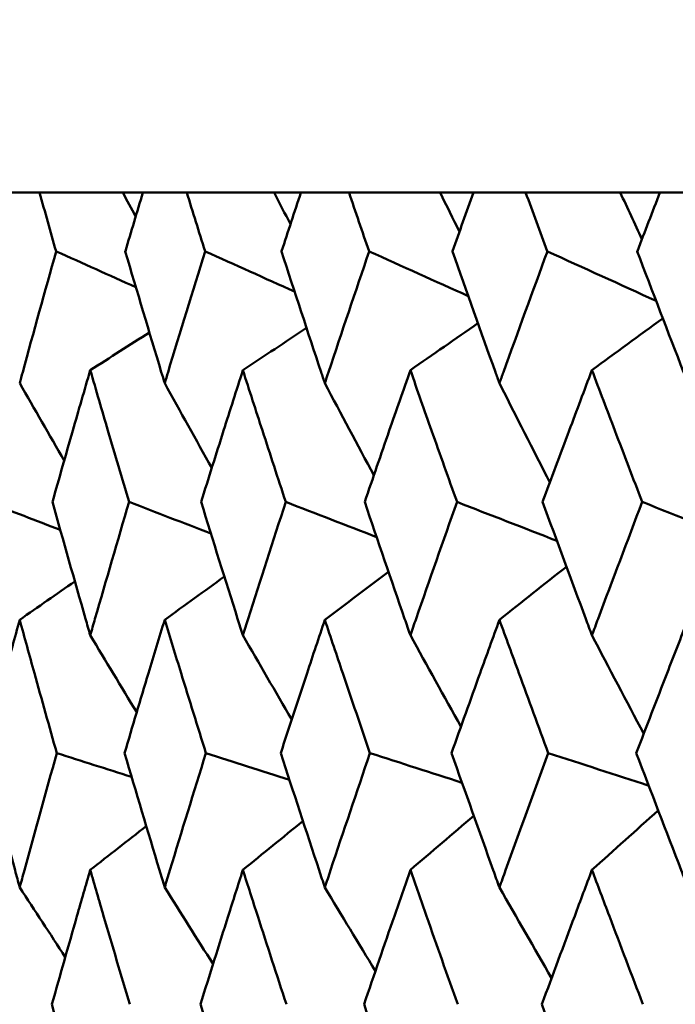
# Model space of a CAD drawing. Header units: millimetres. Extents: x 622 to 2742, y 42 to 2031.
# Tile 28 of 85: x 980.3 to 983.19, y 125.88 to 130.22. Entities that reach past the tile are written whole.
import ezdxf

# ---------------------------------------------------------------- set-up
doc = ezdxf.new("R2010")
doc.units = ezdxf.units.MM
doc.header["$LTSCALE"] = 10
doc.layers.add('Widoczne (ISO)', color=7, linetype='Continuous', lineweight=50)

msp = doc.modelspace()

# ---------------------------------------------------------------- linework, layer by layer
at = {"layer": 'Widoczne (ISO)'}
for p, q in [((980.3857, 129.4535), (980.212, 129.4535)), ((980.3857, 129.4535), (980.7528, 129.4535)), ((980.7528, 129.4535), (980.8418, 129.4535)), ((981.035, 129.4535), (980.8418, 129.4535)), ((981.035, 129.4535), (981.4204, 129.4535)), ((981.4204, 129.4535), (981.5386, 129.4535)), ((981.7506, 129.4535), (981.5386, 129.4535)), ((981.7506, 129.4535), (982.1528, 129.4535)), ((982.1528, 129.4535), (982.2997, 129.4535)), ((982.5296, 129.4535), (982.2997, 129.4535)), ((982.5296, 129.4535), (982.947, 129.4535)), ((982.947, 129.4535), (983.122, 129.4535)), ((983.3689, 129.4535), (983.122, 129.4535))]:
    msp.add_line(p, q, dxfattribs=at)
msp.add_circle((997.8243, 92.4211), 50, dxfattribs=at)
for points, knots in [([(980.4589, 129.1942), (980.4588, 129.1948), (980.4586, 129.1953), (980.4341, 129.2817), (980.4098, 129.3676), (980.3857, 129.4535)], [0.02951568, 0.02951568, 0.02951568, 0.02951568, 0.02969929, 0.02969929, 0.05939589, 0.05939589, 0.05939589, 0.05939589]), ([(980.8418, 129.4535), (980.8158, 129.3676), (980.7899, 129.2817), (980.7641, 129.1953), (980.7639, 129.1948), (980.7638, 129.1942)], [0, 0, 0, 0, 0.02969567, 0.02969567, 0.02988021, 0.02988021, 0.02988021, 0.02988021]), ([(981.1162, 129.1942), (981.116, 129.1948), (981.1158, 129.1953), (981.0886, 129.2817), (981.0618, 129.3676), (981.035, 129.4535)], [0.02951568, 0.02951568, 0.02951568, 0.02951568, 0.02969929, 0.02969929, 0.05939589, 0.05939589, 0.05939589, 0.05939589]), ([(981.5386, 129.4535), (981.51, 129.3676), (981.4816, 129.2817), (981.4532, 129.1953), (981.453, 129.1948), (981.4528, 129.1942)], [0, 0, 0, 0, 0.02969567, 0.02969567, 0.02988021, 0.02988021, 0.02988021, 0.02988021]), ([(981.8394, 129.1942), (981.8392, 129.1948), (981.839, 129.1953), (981.8093, 129.2817), (981.7799, 129.3676), (981.7506, 129.4535)], [0.02951568, 0.02951568, 0.02951568, 0.02951568, 0.02969929, 0.02969929, 0.05939589, 0.05939589, 0.05939589, 0.05939589]), ([(982.2997, 129.4535), (982.2686, 129.3676), (982.2378, 129.2817), (982.2068, 129.1953), (982.2067, 129.1948), (982.2065, 129.1942)], [0, 0, 0, 0, 0.02969567, 0.02969567, 0.02988021, 0.02988021, 0.02988021, 0.02988021]), ([(982.6257, 129.1942), (982.6255, 129.1948), (982.6253, 129.1953), (982.5931, 129.2817), (982.5613, 129.3676), (982.5296, 129.4535)], [0.02951568, 0.02951568, 0.02951568, 0.02951568, 0.02969929, 0.02969929, 0.05939589, 0.05939589, 0.05939589, 0.05939589]), ([(983.122, 129.4535), (983.0887, 129.3676), (983.0554, 129.2817), (983.0222, 129.1953), (983.0219, 129.1948), (983.0217, 129.1942)], [0, 0, 0, 0, 0.02969567, 0.02969567, 0.02988021, 0.02988021, 0.02988021, 0.02988021]), ([(980.2981, 128.6132), (980.3025, 128.6294), (980.307, 128.6457), (980.3599, 128.8394), (980.4091, 129.0168), (980.4589, 129.1942)], [0.0853813, 0.0853813, 0.0853813, 0.0853813, 0.09097809, 0.09097809, 0.15214536, 0.15214536, 0.15214536, 0.15214536]), ([(980.7638, 129.1942), (980.8162, 129.0169), (980.8692, 128.8396), (980.9278, 128.6459), (980.9327, 128.6295), (980.9377, 128.6132)], [0.0297954, 0.0297954, 0.0297954, 0.0297954, 0.09092493, 0.09092493, 0.09655955, 0.09655955, 0.09655955, 0.09655955]), ([(980.9377, 128.6132), (980.9426, 128.6294), (980.9475, 128.6457), (981.0064, 128.8394), (981.061, 129.0168), (981.1162, 129.1942)], [0.0853813, 0.0853813, 0.0853813, 0.0853813, 0.09097809, 0.09097809, 0.15214536, 0.15214536, 0.15214536, 0.15214536]), ([(981.4528, 129.1942), (981.5105, 129.0169), (981.5688, 128.8396), (981.633, 128.6459), (981.6385, 128.6295), (981.6439, 128.6132)], [0.0297954, 0.0297954, 0.0297954, 0.0297954, 0.09092493, 0.09092493, 0.09655955, 0.09655955, 0.09655955, 0.09655955]), ([(981.6439, 128.6132), (981.6493, 128.6294), (981.6547, 128.6457), (981.7193, 128.8394), (981.779, 129.0168), (981.8394, 129.1942)], [0.0853813, 0.0853813, 0.0853813, 0.0853813, 0.09097809, 0.09097809, 0.15214536, 0.15214536, 0.15214536, 0.15214536]), ([(982.2065, 129.1942), (982.2692, 129.0169), (982.3325, 128.8396), (982.4022, 128.6459), (982.4081, 128.6295), (982.414, 128.6132)], [0.0297954, 0.0297954, 0.0297954, 0.0297954, 0.09092493, 0.09092493, 0.09655955, 0.09655955, 0.09655955, 0.09655955]), ([(982.414, 128.6132), (982.4198, 128.6294), (982.4257, 128.6457), (982.4957, 128.8394), (982.5604, 129.0168), (982.6257, 129.1942)], [0.0853813, 0.0853813, 0.0853813, 0.0853813, 0.09097809, 0.09097809, 0.15214536, 0.15214536, 0.15214536, 0.15214536]), ([(983.0217, 129.1942), (983.0893, 129.0169), (983.1573, 128.8396), (983.2322, 128.6459), (983.2385, 128.6295), (983.2449, 128.6132)], [0.0297954, 0.0297954, 0.0297954, 0.0297954, 0.09092493, 0.09092493, 0.09655955, 0.09655955, 0.09655955, 0.09655955]), ([(980.6094, 128.6709), (980.5835, 128.582), (980.5578, 128.4931), (980.5022, 128.2993), (980.4723, 128.1945), (980.4427, 128.0896)], [0.03078053, 0.03078053, 0.03078053, 0.03078053, 0.06149921, 0.06149921, 0.09773041, 0.09773041, 0.09773041, 0.09773041]), ([(980.7808, 128.0896), (980.7495, 128.1944), (980.7184, 128.2993), (980.6613, 128.4931), (980.6353, 128.582), (980.6094, 128.6709)], [0.02528165, 0.02528165, 0.02528165, 0.02528165, 0.06150593, 0.06150593, 0.09223152, 0.09223152, 0.09223152, 0.09223152]), ([(981.2826, 128.6709), (981.2541, 128.582), (981.2257, 128.4931), (981.1641, 128.2993), (981.1311, 128.1945), (981.0982, 128.0896)], [0.03078053, 0.03078053, 0.03078053, 0.03078053, 0.06149921, 0.06149921, 0.09773041, 0.09773041, 0.09773041, 0.09773041]), ([(981.4716, 128.0896), (981.4371, 128.1944), (981.4029, 128.2993), (981.3399, 128.4931), (981.3112, 128.582), (981.2826, 128.6709)], [0.02528165, 0.02528165, 0.02528165, 0.02528165, 0.06150593, 0.06150593, 0.09223152, 0.09223152, 0.09223152, 0.09223152]), ([(982.0212, 128.6709), (981.99, 128.582), (981.959, 128.4931), (981.8918, 128.2993), (981.8557, 128.1945), (981.8198, 128.0896)], [0.03078053, 0.03078053, 0.03078053, 0.03078053, 0.06149921, 0.06149921, 0.09773041, 0.09773041, 0.09773041, 0.09773041]), ([(982.2269, 128.0896), (982.1894, 128.1944), (982.1521, 128.2993), (982.0836, 128.4931), (982.0523, 128.582), (982.0212, 128.6709)], [0.02528165, 0.02528165, 0.02528165, 0.02528165, 0.06150593, 0.06150593, 0.09223152, 0.09223152, 0.09223152, 0.09223152]), ([(982.822, 128.6709), (982.7884, 128.582), (982.755, 128.4931), (982.6824, 128.2993), (982.6433, 128.1945), (982.6045, 128.0896)], [0.03078053, 0.03078053, 0.03078053, 0.03078053, 0.06149921, 0.06149921, 0.09773041, 0.09773041, 0.09773041, 0.09773041]), ([(983.0437, 128.0896), (983.0034, 128.1944), (982.9633, 128.2993), (982.8894, 128.4931), (982.8557, 128.582), (982.822, 128.6709)], [0.02528165, 0.02528165, 0.02528165, 0.02528165, 0.06150593, 0.06150593, 0.09223152, 0.09223152, 0.09223152, 0.09223152]), ([(980.4427, 128.0896), (980.4907, 127.9181), (980.5393, 127.7465), (980.5955, 127.5507), (980.6024, 127.5265), (980.6094, 127.5022)], [0.02983351, 0.02983351, 0.02983351, 0.02983351, 0.0889495, 0.0889495, 0.09731113, 0.09731113, 0.09731113, 0.09731113]), ([(980.6094, 127.5022), (980.6164, 127.5264), (980.6233, 127.5505), (980.6799, 127.7463), (980.7301, 127.918), (980.7808, 128.0896)], [0.0806421, 0.0806421, 0.0806421, 0.0806421, 0.08897282, 0.08897282, 0.14811965, 0.14811965, 0.14811965, 0.14811965]), ([(981.0982, 128.0896), (981.1514, 127.9181), (981.2052, 127.7465), (981.2672, 127.5507), (981.2749, 127.5265), (981.2826, 127.5022)], [0.02983351, 0.02983351, 0.02983351, 0.02983351, 0.0889495, 0.0889495, 0.09731113, 0.09731113, 0.09731113, 0.09731113]), ([(981.2826, 127.5022), (981.2903, 127.5264), (981.298, 127.5505), (981.3604, 127.7463), (981.4157, 127.918), (981.4716, 128.0896)], [0.0806421, 0.0806421, 0.0806421, 0.0806421, 0.08897282, 0.08897282, 0.14811965, 0.14811965, 0.14811965, 0.14811965]), ([(981.8198, 128.0896), (981.8779, 127.9181), (981.9367, 127.7465), (982.0043, 127.5507), (982.0127, 127.5265), (982.0212, 127.5022)], [0.02983351, 0.02983351, 0.02983351, 0.02983351, 0.0889495, 0.0889495, 0.09731113, 0.09731113, 0.09731113, 0.09731113]), ([(982.0212, 127.5022), (982.0295, 127.5264), (982.0379, 127.5505), (982.1059, 127.7463), (982.1661, 127.918), (982.2269, 128.0896)], [0.0806421, 0.0806421, 0.0806421, 0.0806421, 0.08897282, 0.08897282, 0.14811965, 0.14811965, 0.14811965, 0.14811965]), ([(982.6045, 128.0896), (982.6674, 127.9181), (982.7309, 127.7465), (982.8039, 127.5507), (982.813, 127.5265), (982.822, 127.5022)], [0.02983351, 0.02983351, 0.02983351, 0.02983351, 0.0889495, 0.0889495, 0.09731113, 0.09731113, 0.09731113, 0.09731113]), ([(982.822, 127.5022), (982.8311, 127.5264), (982.8401, 127.5505), (982.9135, 127.7463), (982.9783, 127.918), (983.0437, 128.0896)], [0.0806421, 0.0806421, 0.0806421, 0.0806421, 0.08897282, 0.08897282, 0.14811965, 0.14811965, 0.14811965, 0.14811965]), ([(980.2981, 127.5705), (980.2766, 127.4921), (980.2551, 127.4136), (980.202, 127.2178), (980.1705, 127.1004), (980.1393, 126.9831)], [0.03448054, 0.03448054, 0.03448054, 0.03448054, 0.06157222, 0.06157222, 0.10209717, 0.10209717, 0.10209717, 0.10209717]), ([(980.4619, 126.9831), (980.4287, 127.1004), (980.3958, 127.2178), (980.3414, 127.4136), (980.3197, 127.4921), (980.2981, 127.5705)], [0.02104899, 0.02104899, 0.02104899, 0.02104899, 0.0615671, 0.0615671, 0.08866561, 0.08866561, 0.08866561, 0.08866561]), ([(980.9377, 127.5705), (980.9137, 127.4921), (980.8899, 127.4136), (980.8307, 127.2178), (980.7955, 127.1004), (980.7607, 126.9831)], [0.03448054, 0.03448054, 0.03448054, 0.03448054, 0.06157222, 0.06157222, 0.10209717, 0.10209717, 0.10209717, 0.10209717]), ([(981.1195, 126.9831), (981.0827, 127.1004), (981.0462, 127.2178), (980.9858, 127.4136), (980.9617, 127.4921), (980.9377, 127.5705)], [0.02104899, 0.02104899, 0.02104899, 0.02104899, 0.0615671, 0.0615671, 0.08866561, 0.08866561, 0.08866561, 0.08866561]), ([(981.6439, 127.5705), (981.6176, 127.4921), (981.5914, 127.4136), (981.5264, 127.2178), (981.4878, 127.1004), (981.4494, 126.9831)], [0.03448054, 0.03448054, 0.03448054, 0.03448054, 0.06157222, 0.06157222, 0.10209717, 0.10209717, 0.10209717, 0.10209717]), ([(981.843, 126.9831), (981.8028, 127.1004), (981.7629, 127.2178), (981.6966, 127.4136), (981.6702, 127.4921), (981.6439, 127.5705)], [0.02104899, 0.02104899, 0.02104899, 0.02104899, 0.0615671, 0.0615671, 0.08866561, 0.08866561, 0.08866561, 0.08866561]), ([(982.414, 127.5705), (982.3855, 127.4921), (982.3571, 127.4136), (982.2865, 127.2178), (982.2445, 127.1004), (982.2027, 126.9831)], [0.03448054, 0.03448054, 0.03448054, 0.03448054, 0.06157222, 0.06157222, 0.10209717, 0.10209717, 0.10209717, 0.10209717]), ([(982.6296, 126.9831), (982.5861, 127.1004), (982.5429, 127.2178), (982.4711, 127.4136), (982.4425, 127.4921), (982.414, 127.5705)], [0.02104899, 0.02104899, 0.02104899, 0.02104899, 0.0615671, 0.0615671, 0.08866561, 0.08866561, 0.08866561, 0.08866561]), ([(983.2449, 127.5705), (983.2143, 127.4921), (983.1837, 127.4136), (983.1079, 127.2178), (983.0627, 127.1004), (983.0177, 126.9831)], [0.03448054, 0.03448054, 0.03448054, 0.03448054, 0.06157222, 0.06157222, 0.10209717, 0.10209717, 0.10209717, 0.10209717]), ([(980.1393, 126.9831), (980.1847, 126.8109), (980.2308, 126.6387), (980.2844, 126.4412), (980.2912, 126.416), (980.2981, 126.3908)], [0.02530969, 0.02530969, 0.02530969, 0.02530969, 0.08465152, 0.08465152, 0.09334823, 0.09334823, 0.09334823, 0.09334823]), ([(980.2981, 126.3908), (980.305, 126.4159), (980.3118, 126.4411), (980.3658, 126.6385), (980.4135, 126.8108), (980.4619, 126.9831)], [0.07597559, 0.07597559, 0.07597559, 0.07597559, 0.08464777, 0.08464777, 0.14401425, 0.14401425, 0.14401425, 0.14401425]), ([(980.7607, 126.9831), (980.8114, 126.8109), (980.8628, 126.6387), (980.9224, 126.4412), (980.9301, 126.416), (980.9377, 126.3908)], [0.02530969, 0.02530969, 0.02530969, 0.02530969, 0.08465152, 0.08465152, 0.09334823, 0.09334823, 0.09334823, 0.09334823]), ([(980.9377, 126.3908), (980.9453, 126.4159), (980.953, 126.4411), (981.013, 126.6385), (981.0659, 126.8108), (981.1195, 126.9831)], [0.07597559, 0.07597559, 0.07597559, 0.07597559, 0.08464777, 0.08464777, 0.14401425, 0.14401425, 0.14401425, 0.14401425]), ([(981.4494, 126.9831), (981.5053, 126.8109), (981.5617, 126.6387), (981.6272, 126.4412), (981.6355, 126.416), (981.6439, 126.3908)], [0.02530969, 0.02530969, 0.02530969, 0.02530969, 0.08465152, 0.08465152, 0.09334823, 0.09334823, 0.09334823, 0.09334823]), ([(981.6439, 126.3908), (981.6523, 126.4159), (981.6607, 126.4411), (981.7265, 126.6385), (981.7844, 126.8108), (981.843, 126.9831)], [0.07597559, 0.07597559, 0.07597559, 0.07597559, 0.08464777, 0.08464777, 0.14401425, 0.14401425, 0.14401425, 0.14401425]), ([(982.2027, 126.9831), (982.2635, 126.8109), (982.3248, 126.6387), (982.3958, 126.4412), (982.4049, 126.416), (982.414, 126.3908)], [0.02530969, 0.02530969, 0.02530969, 0.02530969, 0.08465152, 0.08465152, 0.09334823, 0.09334823, 0.09334823, 0.09334823]), ([(982.414, 126.3908), (982.4231, 126.4159), (982.4321, 126.4411), (982.5035, 126.6385), (982.5663, 126.8108), (982.6296, 126.9831)], [0.07597559, 0.07597559, 0.07597559, 0.07597559, 0.08464777, 0.08464777, 0.14401425, 0.14401425, 0.14401425, 0.14401425]), ([(983.0177, 126.9831), (983.0832, 126.8109), (983.1491, 126.6387), (983.2254, 126.4412), (983.2351, 126.416), (983.2449, 126.3908)], [0.02530969, 0.02530969, 0.02530969, 0.02530969, 0.08465152, 0.08465152, 0.09334823, 0.09334823, 0.09334823, 0.09334823]), ([(980.6094, 126.4678), (980.5898, 126.4001), (980.5703, 126.3325), (980.5137, 126.1351), (980.4768, 126.0053), (980.4403, 125.8756)], [0.03825175, 0.03825175, 0.03825175, 0.03825175, 0.06160817, 0.06160817, 0.10638617, 0.10638617, 0.10638617, 0.10638617]), ([(980.7834, 125.8756), (980.7448, 126.0053), (980.7065, 126.135), (980.6487, 126.3324), (980.629, 126.4001), (980.6094, 126.4678)], [0.01681985, 0.01681985, 0.01681985, 0.01681985, 0.06159108, 0.06159108, 0.08495433, 0.08495433, 0.08495433, 0.08495433]), ([(981.2826, 126.4678), (981.261, 126.4001), (981.2394, 126.3325), (981.1768, 126.1351), (981.136, 126.0053), (981.0956, 125.8756)], [0.03825175, 0.03825175, 0.03825175, 0.03825175, 0.06160817, 0.06160817, 0.10638617, 0.10638617, 0.10638617, 0.10638617]), ([(981.4744, 125.8756), (981.4319, 126.0053), (981.3897, 126.135), (981.326, 126.3324), (981.3043, 126.4001), (981.2826, 126.4678)], [0.01681985, 0.01681985, 0.01681985, 0.01681985, 0.06159108, 0.06159108, 0.08495433, 0.08495433, 0.08495433, 0.08495433]), ([(982.0212, 126.4678), (981.9975, 126.4001), (981.974, 126.3325), (981.9057, 126.1351), (981.8611, 126.0053), (981.8168, 125.8756)], [0.03825175, 0.03825175, 0.03825175, 0.03825175, 0.06160817, 0.06160817, 0.10638617, 0.10638617, 0.10638617, 0.10638617]), ([(982.23, 125.8756), (982.1837, 126.0053), (982.1378, 126.135), (982.0685, 126.3324), (982.0448, 126.4001), (982.0212, 126.4678)], [0.01681985, 0.01681985, 0.01681985, 0.01681985, 0.06159108, 0.06159108, 0.08495433, 0.08495433, 0.08495433, 0.08495433]), ([(982.822, 126.4678), (982.7966, 126.4001), (982.7712, 126.3325), (982.6974, 126.1351), (982.6492, 126.0053), (982.6013, 125.8756)], [0.03825175, 0.03825175, 0.03825175, 0.03825175, 0.06160817, 0.06160817, 0.10638617, 0.10638617, 0.10638617, 0.10638617]), ([(983.047, 125.8756), (982.9973, 126.0053), (982.9479, 126.135), (982.8731, 126.3324), (982.8475, 126.4001), (982.822, 126.4678)], [0.01681985, 0.01681985, 0.01681985, 0.01681985, 0.06159108, 0.06159108, 0.08495433, 0.08495433, 0.08495433, 0.08495433]), ([(980.4403, 125.8756), (980.4887, 125.7026), (980.5377, 125.5296), (980.5947, 125.331), (980.602, 125.3054), (980.6094, 125.2798)], [0.02053386, 0.02053386, 0.02053386, 0.02053386, 0.08016461, 0.08016461, 0.08898694, 0.08898694, 0.08898694, 0.08898694]), ([(981.0956, 125.8756), (981.1492, 125.7026), (981.2034, 125.5296), (981.2664, 125.331), (981.2745, 125.3054), (981.2826, 125.2798)], [0.02053386, 0.02053386, 0.02053386, 0.02053386, 0.08016461, 0.08016461, 0.08898694, 0.08898694, 0.08898694, 0.08898694]), ([(981.8168, 125.8756), (981.8755, 125.7026), (981.9347, 125.5296), (982.0034, 125.331), (982.0123, 125.3054), (982.0212, 125.2798)], [0.02053386, 0.02053386, 0.02053386, 0.02053386, 0.08016461, 0.08016461, 0.08898694, 0.08898694, 0.08898694, 0.08898694]), ([(982.6013, 125.8756), (982.6648, 125.7026), (982.7288, 125.5296), (982.8029, 125.331), (982.8125, 125.3054), (982.822, 125.2798)], [0.02053386, 0.02053386, 0.02053386, 0.02053386, 0.08016461, 0.08016461, 0.08898694, 0.08898694, 0.08898694, 0.08898694])]:
    msp.add_open_spline(points, degree=3, knots=knots, dxfattribs=at)
for points in [[(980.7528, 129.4535), (980.7717, 129.418), (980.7907, 129.3826), (980.8096, 129.3472)], [(981.4204, 129.4535), (981.4443, 129.4069), (981.4683, 129.3603), (981.4922, 129.3138)], [(982.1528, 129.4535), (982.181, 129.396), (982.2092, 129.3384), (982.2375, 129.2809)], [(982.947, 129.4535), (982.9788, 129.3851), (983.0107, 129.3167), (983.0426, 129.2484)], [(980.8106, 129.0364), (980.6934, 129.089), (980.5761, 129.1416), (980.4589, 129.1942)], [(981.5106, 129.017), (981.3792, 129.0761), (981.2477, 129.1352), (981.1162, 129.1942)], [(982.2765, 128.997), (982.1308, 129.0627), (981.9851, 129.1285), (981.8394, 129.1942)], [(983.1051, 128.9759), (982.9453, 129.0487), (982.7855, 129.1214), (982.6257, 129.1942)], [(982.822, 128.6709), (982.9262, 128.747), (983.0304, 128.823), (983.1346, 128.899)], [(981.2826, 128.6709), (981.3762, 128.7329), (981.4697, 128.7948), (981.5633, 128.8567)], [(982.0212, 128.6709), (982.1205, 128.7398), (982.2198, 128.8086), (982.3191, 128.8773)], [(980.6094, 128.6709), (980.6963, 128.7262), (980.7833, 128.7815), (980.8702, 128.8368)], [(980.2981, 128.6132), (980.3634, 128.4995), (980.4289, 128.3859), (980.4946, 128.2725)], [(980.9377, 128.6132), (981.0067, 128.4885), (981.0759, 128.364), (981.1454, 128.2396)], [(981.6439, 128.6132), (981.7158, 128.4777), (981.7879, 128.3424), (981.8602, 128.2073)], [(982.414, 128.6132), (982.4878, 128.467), (982.5619, 128.3211), (982.6363, 128.1753)], [(980.4772, 127.9666), (980.3706, 128.0076), (980.264, 128.0486), (980.1574, 128.0896)], [(981.1413, 127.9511), (981.0211, 127.9973), (980.901, 128.0434), (980.7808, 128.0896)], [(981.8723, 127.9352), (981.7387, 127.9866), (981.6052, 128.0381), (981.4716, 128.0896)], [(982.6674, 127.9186), (982.5205, 127.9756), (982.3737, 128.0326), (982.2269, 128.0896)], [(983.5235, 127.9013), (983.3636, 127.964), (983.2037, 128.0268), (983.0437, 128.0896)], [(981.6439, 127.5705), (981.7375, 127.6411), (981.831, 127.7117), (981.9246, 127.7821)], [(982.414, 127.5705), (982.5125, 127.6486), (982.611, 127.7265), (982.7096, 127.8044)], [(980.2981, 127.5705), (980.3792, 127.627), (980.4603, 127.6835), (980.5414, 127.7399)], [(980.9377, 127.5705), (981.0254, 127.634), (981.1132, 127.6973), (981.2009, 127.7607)], [(980.6094, 127.5022), (980.6775, 127.3889), (980.7458, 127.2757), (980.8142, 127.1626)], [(981.2826, 127.5022), (981.3542, 127.3783), (981.4259, 127.2545), (981.4979, 127.131)], [(982.0212, 127.5022), (982.0953, 127.3678), (982.1697, 127.2336), (982.2443, 127.0996)], [(982.822, 127.5022), (982.8979, 127.3573), (982.974, 127.2127), (983.0504, 127.0683)], [(980.7918, 126.8777), (980.6818, 126.9128), (980.5719, 126.9479), (980.4619, 126.9831)], [(981.4877, 126.8653), (981.365, 126.9045), (981.2422, 126.9438), (981.1195, 126.9831)], [(982.2489, 126.8525), (982.1136, 126.896), (981.9783, 126.9395), (981.843, 126.9831)], [(983.0725, 126.8392), (982.9249, 126.8871), (982.7772, 126.9351), (982.6296, 126.9831)], [(982.822, 126.4678), (982.9194, 126.5553), (983.0168, 126.6427), (983.1143, 126.73)], [(981.2826, 126.4678), (981.3708, 126.5397), (981.459, 126.6115), (981.5473, 126.6832)], [(982.0212, 126.4678), (982.1144, 126.5473), (982.2076, 126.6268), (982.3009, 126.7062)], [(980.6094, 126.4678), (980.6917, 126.5322), (980.774, 126.5966), (980.8563, 126.661)], [(980.2981, 126.3908), (980.365, 126.2883), (980.432, 126.186), (980.4992, 126.0838)], [(980.9377, 126.3908), (981.0086, 126.278), (981.0798, 126.1653), (981.151, 126.0528)], [(981.6439, 126.3908), (981.7181, 126.2677), (981.7924, 126.1448), (981.867, 126.0221)], [(982.414, 126.3908), (982.4905, 126.2575), (982.5672, 126.1244), (982.6441, 125.9915)]]:
    msp.add_open_spline(points, degree=3, dxfattribs=at)

doc.saveas('drawing.dxf')
